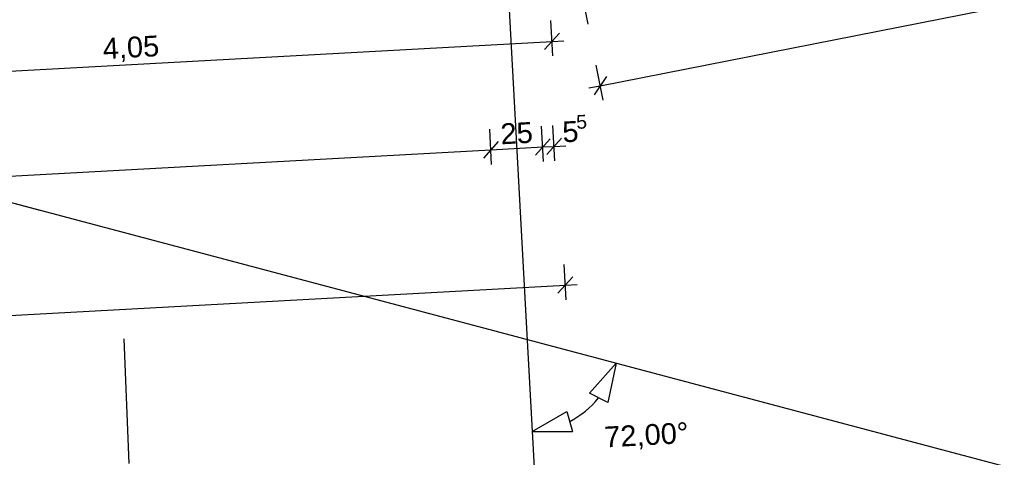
# Model space of a CAD drawing. Extents: x -181 to 1388, y 138 to 979.
# Tile 28 of 82: x 717 to 812, y 252 to 294. Entities that reach past the tile are written whole.
import ezdxf
from ezdxf.lldxf.tags import DXFTag

# ---------------------------------------------------------------- set-up
doc = ezdxf.new("R2010")
doc.units = 0
doc.layers.get('0').update_dxf_attribs({"lineweight": 25})
doc.layers.add('01 Schnitt Marker Gebäude', color=7, linetype='Continuous', lineweight=25)
doc.layers.add('02 Raster Gebäude', color=7, linetype='Continuous', lineweight=25)
doc.layers.add('01AFU Allgemein Bemaßung', color=7, linetype='Continuous', lineweight=25, true_color=0x848484)
doc.layers.add('02 Raster Bemaßung', color=7, linetype='Continuous', lineweight=25, true_color=0x848484)
doc.styles.get("Standard").update_dxf_attribs({"font": 'arial.ttf'})
tags = doc.linetypes.add('Raster', pattern=[0.2, 0.1, -0.05, 0, -0.05]).pattern_tags.tags
tags[10:11] = [DXFTag(74, 4), DXFTag(75, 0), DXFTag(340, '0'), DXFTag(46, 1.0), DXFTag(50, 0.0), DXFTag(44, 0.0), DXFTag(45, 0.0)]
tags[8:9] = [DXFTag(74, 4), DXFTag(75, 0), DXFTag(340, '0'), DXFTag(46, 1.0), DXFTag(50, 0.0), DXFTag(44, 0.0), DXFTag(45, 0.0)]
tags[6:7] = [DXFTag(74, 4), DXFTag(75, 0), DXFTag(340, '0'), DXFTag(46, 1.0), DXFTag(50, 0.0), DXFTag(44, 0.0), DXFTag(45, 0.0)]
tags[4:5] = [DXFTag(74, 4), DXFTag(75, 0), DXFTag(340, '0'), DXFTag(46, 1.0), DXFTag(50, 0.0), DXFTag(44, 0.0), DXFTag(45, 0.0)]
tags = doc.linetypes.add('Schnittlinie', pattern=[0.3, 0.15, -0.075, 0, -0.075]).pattern_tags.tags
tags[10:11] = [DXFTag(74, 4), DXFTag(75, 0), DXFTag(340, '0'), DXFTag(46, 1.0), DXFTag(50, 0.0), DXFTag(44, 0.0), DXFTag(45, 0.0)]
tags[8:9] = [DXFTag(74, 4), DXFTag(75, 0), DXFTag(340, '0'), DXFTag(46, 1.0), DXFTag(50, 0.0), DXFTag(44, 0.0), DXFTag(45, 0.0)]
tags[6:7] = [DXFTag(74, 4), DXFTag(75, 0), DXFTag(340, '0'), DXFTag(46, 1.0), DXFTag(50, 0.0), DXFTag(44, 0.0), DXFTag(45, 0.0)]
tags[4:5] = [DXFTag(74, 4), DXFTag(75, 0), DXFTag(340, '0'), DXFTag(46, 1.0), DXFTag(50, 0.0), DXFTag(44, 0.0), DXFTag(45, 0.0)]

# ---------------------------------------------------------------- blocks, each defined once
blk = doc.blocks.new('Referenz-A07F5V09WF')
at = {"layer": '01 Schnitt Marker Gebäude', "linetype": 'Schnittlinie', "lineweight": -2, "ltscale": 156.25}
blk.add_line((727.048, 263.444), (727.534, 251.454), dxfattribs=at)
at = {"layer": '01AFU Allgemein Bemaßung', "lineweight": -2}
for p, q in [((772.87, 287.779), (1062.784, 344.845)), ((771.703, 293.709), (771.045, 297.051)), ((768.311, 290.639), (768.125, 294.04)), ((767.526, 291.253), (768.942, 292.833)), ((687.364, 287.616), (768.234, 292.043)), ((768.234, 292.043), (769.358, 292.104)), ((773.142, 286.399), (772.484, 289.741)), ((773.461, 288.66), (772.279, 286.898)), ((771.766, 287.562), (772.87, 287.779)), ((762.426, 280.212), (762.24, 283.613)), ((767.419, 280.485), (767.233, 283.886)), ((768.513, 280.545), (768.327, 283.946)), ((763.057, 282.406), (761.642, 280.826)), ((766.634, 281.099), (768.05, 282.679)), ((769.145, 282.739), (767.729, 281.159)), ((652.518, 275.604), (762.349, 281.616)), ((762.349, 281.616), (767.342, 281.889)), ((767.342, 281.889), (768.437, 281.949)), ((768.437, 281.949), (769.56, 282.011)), ((769.594, 267.203), (769.408, 270.604)), ((768.809, 267.818), (770.225, 269.397)), ((587.697, 258.655), (769.517, 268.607)), ((769.517, 268.607), (770.641, 268.669))]:
    blk.add_line(p, q, dxfattribs=at)
at = {"layer": '02 Raster Bemaßung', "lineweight": -2}
for p, q in [((705.778, 279.316), (718.945, 275.821)), ((774.416, 261.094), (771.83, 258.224)), ((774.416, 261.094), (773.611, 257.315)), ((773.611, 257.315), (771.83, 258.224)), ((766.336, 254.52), (769.673, 256.469)), ((769.673, 256.469), (770.2, 254.539)), ((766.336, 254.52), (770.2, 254.539))]:
    blk.add_line(p, q, dxfattribs=at)
blk.add_ellipse((765.852, 263.367), major_axis=(4.084, -7.864), ratio=1, start_param=0, end_param=0.407893, dxfattribs=at)
at = {"layer": '02 Raster Gebäude', "linetype": 'Raster', "lineweight": -2, "ltscale": 56.250004}
for p, q in [((728.663, 942.749), (765.728, 265.637)), ((316.317, 382.714), (761.633, 264.488)), ((765.728, 265.637), (766.821, 245.667)), ((761.633, 264.488), (823.46, 248.073))]:
    blk.add_line(p, q, dxfattribs=at)
at = {"layer": '02 Raster Gebäude', "linetype": 'ByBlock', "lineweight": -2, "ltscale": 56.250004}
for p, q in [((765.728, 265.637), (765.728, 265.637)), ((765.728, 265.637), (765.728, 265.637)), ((761.633, 264.488), (761.633, 264.488)), ((761.633, 264.488), (761.633, 264.488))]:
    blk.add_line(p, q, dxfattribs=at)
at = {"layer": '01AFU Allgemein Bemaßung', "linetype": 'ByBlock', "lineweight": -2, "ltscale": 40.625, "attachment_point": 1, "rotation": 3.1332}
for s, insert, char_height in [('{\\fArial;4,05}', (724.952, 292.329), 2), ('{\\fArial;25}', (763.224, 284.134), 2), ('{\\fArial;5}', (769.174, 284.324), 2), ('{\\fArial;5}', (770.534, 284.94), 1.32)]:
    blk.add_mtext(s, dxfattribs=dict(at, insert=insert, char_height=char_height))
at = {"layer": '02 Raster Bemaßung', "linetype": 'ByBlock', "lineweight": -2, "ltscale": 56.250004, "insert": (773.207, 254.992), "char_height": 2, "attachment_point": 1, "rotation": 3.1332}
blk.add_mtext('{\\fArial;72,00°}', dxfattribs=at)

msp = doc.modelspace()

# ---------------------------------------------------------------- block references
at = {"color": 8, "lineweight": 25, "ltscale": 1250, "true_color": 0x808080}
msp.add_blockref('Referenz-A07F5V09WF', (0, 0), dxfattribs=at)

doc.saveas('drawing.dxf')
